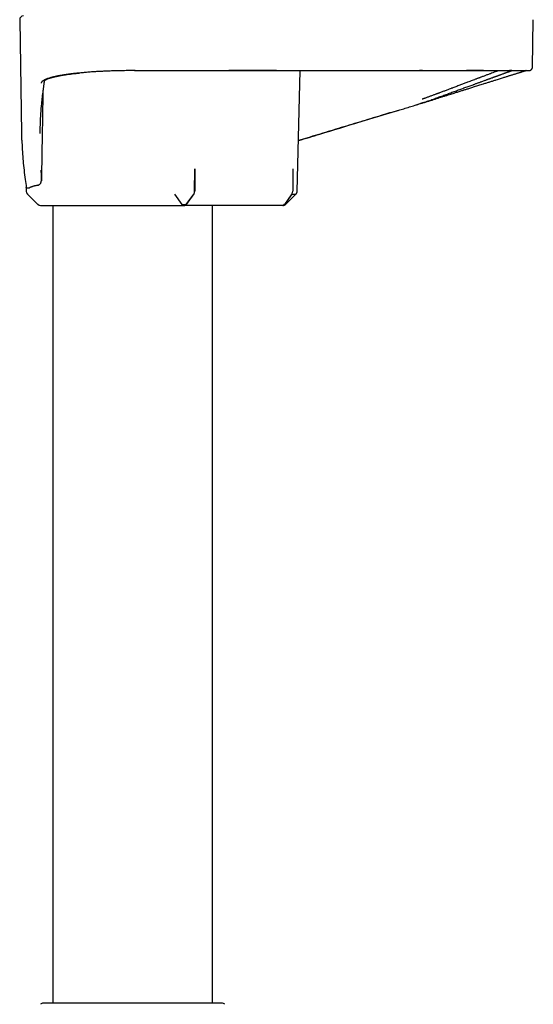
# Model space of a CAD drawing. Header units: millimetres. Extents: x 8 to 937, y 12 to 1913.
# Tile 15 of 25: x 120 to 191, y 1196 to 1331. Entities that reach past the tile are written whole.
import ezdxf

# ---------------------------------------------------------------- set-up
doc = ezdxf.new("R2010")
doc.units = ezdxf.units.MM

msp = doc.modelspace()

# ---------------------------------------------------------------- linework, layer by layer
at = {"color": 7, "linetype": 'Continuous', "lineweight": 30}
for p, q in [((120.15, 1331.11), (120.42, 1315.49)), ((190.52, 1324.61), (190.64, 1331.11)), ((136, 1324.12), (135.39, 1324.12)), ((158.23, 1307.52), (158.63, 1324.12)), ((175.39, 1324.12), (175.03, 1324.12)), ((175.43, 1324.12), (175.39, 1324.12)), ((188.15, 1324.12), (188.15, 1324.12)), ((188.16, 1324.12), (188.16, 1324.12)), ((189.58, 1324.12), (189.6, 1324.12)), ((175.58, 1319.72), (174.5, 1319.39)), ((144.15, 1307.52), (144.19, 1310.62)), ((144.19, 1310.62), (144.19, 1307.58)), ((157.62, 1310.62), (157.62, 1307.58)), ((121.05, 1308.07), (121.06, 1307.52)), ((121.21, 1307.17), (122.65, 1305.76)), ((141.39, 1307.17), (142.39, 1305.76)), ((143.99, 1307.17), (142.97, 1305.76)), ((142.98, 1305.73), (144.04, 1307.17)), ((143.03, 1305.76), (144.08, 1307.22)), ((157.52, 1307.22), (156.51, 1305.76)), ((156.52, 1305.76), (157.53, 1307.17)), ((156.63, 1305.76), (158.09, 1307.19)), ((124.69, 1305.62), (124.69, 1196.12)), ((135.18, 1305.62), (142.62, 1305.62)), ((142.75, 1305.62), (142.78, 1305.62)), ((156.26, 1305.62), (142.78, 1305.62)), ((146.59, 1196.12), (146.59, 1305.62))]:
    msp.add_line(p, q, dxfattribs=at)
at = {"color": 7, "linetype": 'Continuous', "lineweight": 30, "flags": 128}
for points in [[(148.84, 1324.12), (148.85, 1324.12), (148.86, 1324.12)], [(142.39, 1305.76), (142.39, 1305.76), (142.39, 1305.76), (142.39, 1305.76), (142.39, 1305.76), (142.39, 1305.76), (142.39, 1305.76), (142.39, 1305.76), (142.39, 1305.76), (142.39, 1305.76), (142.39, 1305.76), (142.39, 1305.76), (142.39, 1305.76), (142.41, 1305.76), (142.43, 1305.76), (142.45, 1305.76), (142.52, 1305.76), (142.59, 1305.76), (142.68, 1305.76), (142.76, 1305.76), (142.83, 1305.76), (142.86, 1305.76), (142.89, 1305.76), (142.92, 1305.76), (142.95, 1305.76), (142.97, 1305.76)]]:
    msp.add_lwpolyline(points, dxfattribs=at)
at = {"color": 7, "linetype": 'Continuous', "lineweight": 30}
for centre, radius, start, end in [((120.65, 1331.12), 0.5, 90, 181), ((121.56, 1307.53), 0.5, 181, 225.5), ((123, 1306.12), 0.5, 225.5, 270), ((123.41, 1195.52), 0.6, 90, 134.75), ((147.88, 1195.52), 0.6, 45.25, 90)]:
    msp.add_arc(centre, radius, start, end, dxfattribs=at)
for centre, ratio, start_param, end_param in [((143.79, 1307.53), 0.719449, 3.91826, 4.694954), ((143.83, 1307.58), 0.719449, 3.926991, 4.712389), ((157.28, 1307.58), 0.694764, 3.926991, 4.712389), ((142.78, 1306.12), 0.719449, 3.141593, 3.926991), ((156.26, 1306.12), 0.694764, 3.141593, 3.926991)]:
    msp.add_ellipse(centre, major_axis=(0, 0.5), ratio=ratio, start_param=start_param, end_param=end_param, dxfattribs=at)
for points, knots in [([(135.39, 1324.12), (135.25, 1324.12), (134.96, 1324.12), (134.52, 1324.11), (134.05, 1324.1), (133.55, 1324.09), (133.11, 1324.08), (132.73, 1324.07), (132.42, 1324.06), (132.1, 1324.05), (131.8, 1324.03), (131.49, 1324.02), (131.18, 1324), (130.86, 1323.99), (130.56, 1323.97), (130.28, 1323.95), (129.98, 1323.93), (129.66, 1323.91), (129.33, 1323.88), (129, 1323.85), (128.68, 1323.82), (128.38, 1323.79), (128.12, 1323.77), (127.9, 1323.74), (127.7, 1323.72), (127.53, 1323.7), (127.35, 1323.68), (127.16, 1323.66), (126.96, 1323.63), (126.75, 1323.6), (126.54, 1323.57), (126.33, 1323.54), (126.1, 1323.5), (125.94, 1323.48), (125.86, 1323.46), (125.85, 1323.46), (125.84, 1323.46), (125.83, 1323.46), (125.81, 1323.45), (125.78, 1323.45), (125.73, 1323.44), (125.67, 1323.43), (125.6, 1323.42), (125.51, 1323.4), (125.39, 1323.38), (125.26, 1323.35), (125.11, 1323.32), (124.99, 1323.29), (124.91, 1323.27), (124.86, 1323.26), (124.81, 1323.25), (124.76, 1323.24), (124.72, 1323.23), (124.65, 1323.21), (124.51, 1323.18), (124.31, 1323.12), (124.15, 1323.07), (124.05, 1323.04), (124.01, 1323.02), (123.96, 1323.01), (123.92, 1322.99), (123.88, 1322.98), (123.83, 1322.96), (123.75, 1322.93), (123.66, 1322.89), (123.57, 1322.85), (123.48, 1322.8), (123.4, 1322.75), (123.32, 1322.7), (123.26, 1322.65), (123.21, 1322.61), (123.17, 1322.57), (123.14, 1322.54), (123.12, 1322.5), (123.11, 1322.47), (123.1, 1322.45), (123.09, 1322.43), (123.09, 1322.42), (123.09, 1322.41)], [0, 0, 0, 0, 0.021836, 0.045075, 0.069712, 0.09574, 0.123144, 0.139086, 0.156532, 0.17373, 0.190099, 0.205639, 0.224735, 0.242415, 0.258691, 0.274891, 0.290749, 0.310681, 0.330627, 0.350579, 0.370533, 0.390483, 0.406151, 0.421809, 0.434174, 0.44489, 0.457011, 0.470532, 0.485449, 0.499909, 0.515488, 0.532205, 0.550061, 0.569057, 0.571086, 0.571247, 0.571465, 0.572201, 0.574294, 0.577006, 0.580513, 0.585728, 0.592071, 0.599544, 0.610143, 0.62241, 0.636346, 0.651949, 0.656842, 0.661878, 0.667057, 0.672379, 0.677842, 0.680768, 0.694523, 0.722223, 0.749637, 0.755852, 0.762058, 0.768255, 0.774442, 0.780619, 0.787942, 0.797748, 0.81518, 0.8319, 0.847904, 0.868207, 0.88721, 0.904906, 0.92129, 0.936653, 0.950645, 0.963264, 0.97451, 0.984381, 0.992878, 1, 1, 1, 1]), ([(123.55, 1322.75), (123.55, 1322.75), (123.55, 1322.74), (123.55, 1322.75), (123.56, 1322.76), (123.58, 1322.77), (123.59, 1322.78), (123.62, 1322.8), (123.64, 1322.82), (123.67, 1322.84), (123.71, 1322.86), (123.73, 1322.87), (123.76, 1322.89), (123.8, 1322.9), (123.83, 1322.92), (123.91, 1322.96), (124.02, 1323), (124.17, 1323.06), (124.3, 1323.1), (124.42, 1323.13), (124.54, 1323.17), (124.66, 1323.2), (124.79, 1323.23), (124.9, 1323.26), (125.01, 1323.29), (125.11, 1323.31), (125.22, 1323.33), (125.32, 1323.36), (125.43, 1323.38), (125.56, 1323.4), (125.7, 1323.43), (125.86, 1323.46), (126.04, 1323.49), (126.31, 1323.53), (126.66, 1323.59), (127.1, 1323.65), (127.55, 1323.7), (127.97, 1323.75), (128.25, 1323.78), (128.37, 1323.79)], [0, 0, 0, 0, 0.012188, 0.037608, 0.054798, 0.070753, 0.087569, 0.106633, 0.12795, 0.147338, 0.164364, 0.179021, 0.191807, 0.205787, 0.221484, 0.238898, 0.288908, 0.338674, 0.367021, 0.395404, 0.423825, 0.451781, 0.477532, 0.500522, 0.521224, 0.54, 0.558311, 0.576671, 0.595557, 0.616603, 0.639846, 0.665282, 0.692906, 0.722708, 0.783692, 0.843106, 0.901144, 0.957774, 1, 1, 1, 1]), ([(135.89, 1324.12), (137.38, 1324.12), (140.54, 1324.13), (145.37, 1324.13), (150.38, 1324.12), (155.39, 1324.12), (160.4, 1324.12), (165.41, 1324.12), (170.42, 1324.12), (173.76, 1324.12), (175.43, 1324.12)], [0, 0, 0, 0, 0.113182, 0.239858, 0.366549, 0.493238, 0.619923, 0.746611, 0.873303, 1, 1, 1, 1]), ([(155.39, 1324.12), (154.44, 1324.12), (152.26, 1324.12), (150.08, 1324.12), (148.86, 1324.12)], [0, 0, 0, 0, 0.436951, 1, 1, 1, 1]), ([(185.88, 1324.12), (185.83, 1324.1), (185.68, 1324.04), (185.42, 1323.95), (185.09, 1323.83), (184.75, 1323.7), (184.37, 1323.56), (183.98, 1323.41), (183.65, 1323.29), (183.42, 1323.2), (183.28, 1323.15), (183.14, 1323.1), (183, 1323.04), (182.85, 1322.99), (182.7, 1322.93), (182.5, 1322.85), (182.24, 1322.76), (181.93, 1322.64), (181.57, 1322.5), (181.14, 1322.34), (180.66, 1322.15), (180.15, 1321.96), (179.78, 1321.82), (179.57, 1321.74), (179.53, 1321.72), (179.48, 1321.71), (179.43, 1321.69), (179.39, 1321.67), (179.28, 1321.63), (179.11, 1321.57), (178.89, 1321.48), (178.6, 1321.37), (178.22, 1321.24), (177.91, 1321.12), (177.7, 1321.04), (177.62, 1321.01), (177.53, 1320.98), (177.44, 1320.95), (177.36, 1320.91), (177.24, 1320.87), (177.08, 1320.81), (176.89, 1320.74), (176.69, 1320.67), (176.5, 1320.6), (176.31, 1320.53), (176.12, 1320.46), (175.93, 1320.39), (175.77, 1320.33), (175.63, 1320.29), (175.53, 1320.25), (175.45, 1320.22), (175.4, 1320.2), (175.39, 1320.2)], [0, 0, 0, 0, 0.028352, 0.072591, 0.117126, 0.16197, 0.207131, 0.25262, 0.298448, 0.312434, 0.326635, 0.34105, 0.35568, 0.370525, 0.385586, 0.400863, 0.429431, 0.458727, 0.488752, 0.530109, 0.572779, 0.616768, 0.662077, 0.665828, 0.669618, 0.673448, 0.677318, 0.681228, 0.685177, 0.704331, 0.72218, 0.740733, 0.775615, 0.812747, 0.817141, 0.824474, 0.831659, 0.838697, 0.845587, 0.852328, 0.867635, 0.882119, 0.89829, 0.913296, 0.927136, 0.943846, 0.958463, 0.970988, 0.98142, 0.98964, 0.995833, 1, 1, 1, 1]), ([(175.43, 1324.12), (175.62, 1324.12), (176, 1324.12), (176.56, 1324.12), (177.09, 1324.12), (177.6, 1324.12), (178.1, 1324.12), (178.6, 1324.12), (179.1, 1324.12), (179.61, 1324.12), (180.09, 1324.12), (180.4, 1324.12), (180.55, 1324.12), (180.56, 1324.12)], [0, 0, 0, 0, 0.108657, 0.213886, 0.315726, 0.414208, 0.509354, 0.601182, 0.707011, 0.808098, 0.904458, 0.996103, 1, 1, 1, 1]), ([(175.56, 1319.73), (175.78, 1319.81), (176.23, 1319.96), (176.89, 1320.2), (177.55, 1320.44), (178.2, 1320.67), (178.84, 1320.91), (179.47, 1321.14), (180.09, 1321.36), (180.68, 1321.58), (181.26, 1321.79), (181.82, 1321.99), (182.24, 1322.14), (182.52, 1322.24), (182.68, 1322.3), (182.85, 1322.36), (183.01, 1322.42), (183.17, 1322.48), (183.32, 1322.53), (183.5, 1322.6), (183.7, 1322.67), (183.92, 1322.75), (184.11, 1322.82), (184.27, 1322.88), (184.4, 1322.93), (184.52, 1322.97), (184.63, 1323.01), (184.76, 1323.06), (184.89, 1323.11), (185.02, 1323.15), (185.14, 1323.2), (185.27, 1323.25), (185.41, 1323.3), (185.55, 1323.35), (185.68, 1323.39), (185.8, 1323.44), (185.89, 1323.47), (185.98, 1323.5), (186.05, 1323.53), (186.12, 1323.56), (186.18, 1323.58), (186.27, 1323.61), (186.41, 1323.66), (186.57, 1323.72), (186.72, 1323.77), (186.85, 1323.82), (186.97, 1323.86), (187.09, 1323.91), (187.21, 1323.95), (187.31, 1323.99), (187.41, 1324.02), (187.49, 1324.05), (187.56, 1324.07), (187.61, 1324.09), (187.64, 1324.1), (187.66, 1324.11), (187.67, 1324.11), (187.67, 1324.12)], [0, 0, 0, 0, 0.036032, 0.072027, 0.107976, 0.143867, 0.179686, 0.215414, 0.251035, 0.285904, 0.320806, 0.355716, 0.390611, 0.39938, 0.410856, 0.422396, 0.433546, 0.444305, 0.454674, 0.464652, 0.481934, 0.497909, 0.512588, 0.52354, 0.533655, 0.542928, 0.551655, 0.562121, 0.573755, 0.583714, 0.594394, 0.605794, 0.617912, 0.631335, 0.644773, 0.655347, 0.66505, 0.673881, 0.681843, 0.688935, 0.695158, 0.700869, 0.720865, 0.74249, 0.759492, 0.777406, 0.79624, 0.815993, 0.836666, 0.858181, 0.879206, 0.902552, 0.924617, 0.945397, 0.964888, 0.983089, 1, 1, 1, 1]), ([(175.58, 1319.72), (175.74, 1319.77), (176.05, 1319.87), (176.51, 1320.01), (176.95, 1320.15), (177.36, 1320.28), (177.76, 1320.41), (178.15, 1320.53), (178.55, 1320.65), (178.93, 1320.78), (179.29, 1320.89), (179.62, 1320.99), (179.93, 1321.09), (180.21, 1321.18), (180.46, 1321.26), (180.7, 1321.33), (181.01, 1321.43), (181.37, 1321.54), (181.74, 1321.66), (182.05, 1321.76), (182.32, 1321.84), (182.59, 1321.93), (182.87, 1322.02), (183.17, 1322.11), (183.48, 1322.21), (183.84, 1322.32), (184.25, 1322.45), (184.69, 1322.59), (185.13, 1322.72), (185.51, 1322.85), (185.85, 1322.95), (186.14, 1323.04), (186.4, 1323.12), (186.64, 1323.2), (186.85, 1323.26), (187.05, 1323.32), (187.22, 1323.38), (187.38, 1323.43), (187.54, 1323.48), (187.71, 1323.53), (187.88, 1323.58), (188.05, 1323.64), (188.23, 1323.69), (188.4, 1323.75), (188.58, 1323.8), (188.74, 1323.85), (188.89, 1323.9), (189.02, 1323.94), (189.15, 1323.98), (189.26, 1324.01), (189.36, 1324.04), (189.45, 1324.07), (189.53, 1324.09), (189.58, 1324.11), (189.6, 1324.12)], [0, 0, 0, 0, 0.023813, 0.046646, 0.068504, 0.08939, 0.109305, 0.128252, 0.149342, 0.16909, 0.187498, 0.204567, 0.220573, 0.235192, 0.248505, 0.261287, 0.273731, 0.297195, 0.319362, 0.33467, 0.349314, 0.364419, 0.380621, 0.397918, 0.416309, 0.435793, 0.463758, 0.492131, 0.520905, 0.550075, 0.571463, 0.592213, 0.61176, 0.630122, 0.647314, 0.663345, 0.678226, 0.691593, 0.705963, 0.721353, 0.737756, 0.755157, 0.773536, 0.794134, 0.814808, 0.835593, 0.856505, 0.877554, 0.898749, 0.92057, 0.938893, 0.958298, 0.978807, 1, 1, 1, 1]), ([(180.56, 1324.12), (180.64, 1324.12), (180.94, 1324.12), (181.43, 1324.12), (182.05, 1324.12), (182.64, 1324.12), (183.16, 1324.12), (183.5, 1324.12), (183.68, 1324.12), (183.75, 1324.12), (183.84, 1324.12), (183.93, 1324.12), (184.01, 1324.12), (184.16, 1324.12), (184.36, 1324.12), (184.62, 1324.12), (184.85, 1324.12), (185.07, 1324.12), (185.27, 1324.12), (185.44, 1324.12), (185.59, 1324.12), (185.73, 1324.12), (185.84, 1324.12), (185.93, 1324.12), (186, 1324.12), (186.04, 1324.12), (186.08, 1324.12), (186.12, 1324.12), (186.18, 1324.12), (186.24, 1324.12), (186.3, 1324.12), (186.36, 1324.12), (186.41, 1324.12), (186.59, 1324.12), (186.88, 1324.12), (187.2, 1324.12), (187.45, 1324.12), (187.59, 1324.12), (187.68, 1324.12), (187.73, 1324.12), (187.77, 1324.12), (187.81, 1324.12), (187.85, 1324.12), (187.88, 1324.12), (187.94, 1324.12), (188.03, 1324.12), (188.15, 1324.12), (188.28, 1324.12), (188.42, 1324.12), (188.56, 1324.12), (188.71, 1324.12), (188.83, 1324.12), (188.92, 1324.12), (188.99, 1324.12), (189.06, 1324.12), (189.13, 1324.12), (189.19, 1324.12), (189.26, 1324.12), (189.32, 1324.12), (189.38, 1324.12), (189.42, 1324.12), (189.45, 1324.12), (189.47, 1324.12), (189.48, 1324.12), (189.49, 1324.12)], [0, 0, 0, 0, 0.016752, 0.059689, 0.1026, 0.145489, 0.18836, 0.218468, 0.222411, 0.229212, 0.236081, 0.242831, 0.249463, 0.255976, 0.278265, 0.299042, 0.318306, 0.337269, 0.354496, 0.369987, 0.38374, 0.395753, 0.406006, 0.414527, 0.421314, 0.426369, 0.427881, 0.431897, 0.437812, 0.443727, 0.449642, 0.455557, 0.461472, 0.467386, 0.509622, 0.551849, 0.575494, 0.599138, 0.604445, 0.609753, 0.615061, 0.620368, 0.625676, 0.630983, 0.635519, 0.650786, 0.667761, 0.686447, 0.708652, 0.732857, 0.759053, 0.787242, 0.802803, 0.81891, 0.835565, 0.853444, 0.871037, 0.887921, 0.912337, 0.9351, 0.95621, 0.975669, 0.993476, 1, 1, 1, 1]), ([(183.82, 1324.12), (183.76, 1324.12), (183.61, 1324.12), (183.35, 1324.12), (183.13, 1324.12), (183.01, 1324.12), (183, 1324.12), (183, 1324.12), (182.98, 1324.12), (182.95, 1324.12), (182.91, 1324.12), (182.85, 1324.12), (182.77, 1324.12), (182.68, 1324.12), (182.55, 1324.12), (182.39, 1324.12), (182.2, 1324.12), (181.98, 1324.12), (181.79, 1324.12), (181.65, 1324.12), (181.57, 1324.12), (181.5, 1324.12), (181.46, 1324.12), (181.45, 1324.12)], [0, 0, 0, 0, 0.078258, 0.211216, 0.352422, 0.364505, 0.365648, 0.367153, 0.372128, 0.386007, 0.403808, 0.426715, 0.460645, 0.501814, 0.550227, 0.618788, 0.698042, 0.787984, 0.888603, 0.920142, 0.952598, 0.98597, 1, 1, 1, 1]), ([(187.67, 1324.12), (187.67, 1324.12), (187.66, 1324.12), (187.62, 1324.12), (187.55, 1324.12), (187.47, 1324.12), (187.4, 1324.12), (187.38, 1324.12)], [0, 0, 0, 0, 0.199681, 0.408072, 0.625092, 0.850626, 1, 1, 1, 1]), ([(189.49, 1324.12), (189.5, 1324.12), (189.53, 1324.12), (189.54, 1324.12), (189.55, 1324.12)], [0, 0, 0, 0, 0.1144712, 1, 1, 1, 1]), ([(189.56, 1324.12), (189.57, 1324.12), (189.59, 1324.12), (189.62, 1324.12), (189.65, 1324.12), (189.67, 1324.12), (189.7, 1324.12), (189.72, 1324.12), (189.74, 1324.12), (189.76, 1324.12), (189.77, 1324.12), (189.79, 1324.12), (189.79, 1324.12), (189.79, 1324.12)], [0, 0, 0, 0, 0.092866, 0.187306, 0.283318, 0.380903, 0.480061, 0.580793, 0.677208, 0.775022, 0.874234, 0.974845, 1, 1, 1, 1]), ([(189.65, 1324.12), (189.65, 1324.12), (189.64, 1324.12), (189.63, 1324.12), (189.63, 1324.12)], [0, 0, 0, 0, 0.174052, 1, 1, 1, 1]), ([(189.78, 1324.12), (189.8, 1324.12), (189.86, 1324.12), (189.93, 1324.12), (190, 1324.12), (190.02, 1324.12), (190.03, 1324.12), (190.01, 1324.12), (190.01, 1324.12)], [0, 0, 0, 0, 0.066497, 0.285886, 0.505275, 0.724664, 0.944053, 1, 1, 1, 1]), ([(190.02, 1324.12), (190.02, 1324.12), (190.02, 1324.12), (190.03, 1324.12), (190.04, 1324.12), (190.05, 1324.12), (190.06, 1324.12), (190.07, 1324.12), (190.08, 1324.12), (190.09, 1324.12), (190.1, 1324.12), (190.11, 1324.13), (190.11, 1324.13), (190.12, 1324.13), (190.13, 1324.13), (190.13, 1324.13), (190.14, 1324.13), (190.15, 1324.14), (190.17, 1324.14), (190.19, 1324.14), (190.21, 1324.15), (190.23, 1324.16), (190.25, 1324.17), (190.28, 1324.19), (190.3, 1324.2), (190.32, 1324.21), (190.33, 1324.22), (190.34, 1324.23), (190.36, 1324.25), (190.39, 1324.28), (190.42, 1324.31), (190.45, 1324.36), (190.48, 1324.41), (190.5, 1324.47), (190.52, 1324.54), (190.52, 1324.58), (190.52, 1324.61)], [0, 0, 0, 0, 0.018256, 0.102193, 0.183561, 0.262361, 0.338591, 0.41096, 0.480851, 0.548264, 0.613199, 0.64899, 0.683981, 0.718173, 0.751564, 0.783521, 0.812853, 0.839536, 0.863575, 0.884978, 0.903757, 0.919926, 0.933513, 0.944561, 0.953155, 0.956585, 0.957372, 0.958452, 0.962081, 0.96566, 0.970205, 0.975995, 0.981155, 0.986945, 0.993268, 1, 1, 1, 1]), ([(122.98, 1316.41), (122.98, 1316.56), (123, 1317.16), (123.06, 1318.22), (123.16, 1319.43), (123.27, 1320.49), (123.35, 1321.17), (123.41, 1321.63), (123.44, 1321.87), (123.47, 1322.11), (123.51, 1322.34), (123.54, 1322.55), (123.56, 1322.7), (123.57, 1322.76)], [0, 0, 0, 0, 0.069821, 0.285286, 0.500796, 0.643075, 0.785291, 0.822547, 0.859912, 0.897432, 0.935076, 0.972814, 1, 1, 1, 1]), ([(123.33, 1321.01), (123.33, 1320.93), (123.32, 1320.17), (123.29, 1318.72), (123.26, 1316.71), (123.22, 1314.73), (123.19, 1312.79), (123.16, 1310.88), (123.14, 1309.61), (123.12, 1308.99)], [0, 0, 0, 0, 0.0196877, 0.1909504, 0.3598152, 0.5233305, 0.684533, 0.8434228, 1, 1, 1, 1]), ([(158.4, 1314.51), (159.37, 1314.81), (162.19, 1315.66), (166.63, 1317.01), (170.35, 1318.14), (172.49, 1318.78), (173.25, 1319.01), (174.02, 1319.24), (174.79, 1319.47), (175.3, 1319.65), (175.56, 1319.73)], [0, 0, 0, 0, 0.170282, 0.492544, 0.776088, 0.820638, 0.865189, 0.909846, 0.954743, 1, 1, 1, 1]), ([(172.09, 1318.65), (171.31, 1318.42), (169.56, 1317.89), (166.83, 1317.06), (163.92, 1316.18), (161.11, 1315.33), (159.27, 1314.77), (158.4, 1314.51)], [0, 0, 0, 0, 0.1711543, 0.3839994, 0.5968452, 0.8096891, 1, 1, 1, 1]), ([(120.45, 1314.57), (120.44, 1314.71), (120.43, 1315.02), (120.43, 1315.32), (120.43, 1315.49)], [0, 0, 0, 0, 0.464713, 1, 1, 1, 1]), ([(122.95, 1315.49), (122.95, 1315.55), (122.95, 1315.64), (122.96, 1315.73), (122.96, 1315.76), (122.96, 1315.77), (122.96, 1315.77), (122.96, 1315.78), (122.96, 1315.79), (122.96, 1315.8), (122.96, 1315.84), (122.96, 1315.92), (122.96, 1316.05), (122.97, 1316.22), (122.97, 1316.35), (122.98, 1316.41), (122.98, 1316.42)], [0, 0, 0, 0, 0.211722, 0.280105, 0.289091, 0.298083, 0.307083, 0.31609, 0.320369, 0.324458, 0.368353, 0.447134, 0.589084, 0.783705, 0.981304, 1, 1, 1, 1]), ([(120.45, 1314.56), (120.45, 1314.45), (120.47, 1313.92), (120.52, 1312.97), (120.61, 1311.71), (120.74, 1310.45), (120.88, 1309.23), (121, 1308.44), (121.06, 1308.06)], [0, 0, 0, 0, 0.050621, 0.24446, 0.438343, 0.632295, 0.82629, 1, 1, 1, 1]), ([(123.13, 1308.99), (123.13, 1309.15), (123.13, 1309.48), (123.12, 1309.96), (123.11, 1310.29), (123.1, 1310.45)], [0, 0, 0, 0, 0.33322, 0.666526, 1, 1, 1, 1]), ([(122.62, 1308.38), (122.65, 1308.39), (122.71, 1308.41), (122.79, 1308.45), (122.87, 1308.5), (122.95, 1308.57), (123.01, 1308.64), (123.05, 1308.71), (123.08, 1308.78), (123.1, 1308.83), (123.11, 1308.89), (123.12, 1308.94), (123.12, 1308.97), (123.13, 1308.99)], [0, 0, 0, 0, 0.141326, 0.283256, 0.424791, 0.565574, 0.663818, 0.761892, 0.81978, 0.87758, 0.920422, 0.963199, 1, 1, 1, 1]), ([(121.49, 1308.03), (121.45, 1308.01), (121.38, 1307.98), (121.28, 1307.96), (121.22, 1307.96), (121.2, 1307.96), (121.19, 1307.96), (121.18, 1307.96), (121.17, 1307.97), (121.17, 1307.97), (121.16, 1307.97), (121.15, 1307.97), (121.13, 1307.98), (121.11, 1307.99), (121.09, 1308), (121.08, 1308.02), (121.06, 1308.04), (121.05, 1308.05), (121.06, 1308.06), (121.06, 1308.06)], [0, 0, 0, 0, 0.141186, 0.292822, 0.435124, 0.451623, 0.468228, 0.484941, 0.501761, 0.518688, 0.535722, 0.552864, 0.598127, 0.654665, 0.72248, 0.801577, 0.891955, 0.993618, 1, 1, 1, 1]), ([(122.62, 1308.38), (122.56, 1308.37), (122.44, 1308.34), (122.28, 1308.3), (122.12, 1308.26), (121.97, 1308.21), (121.84, 1308.17), (121.71, 1308.12), (121.59, 1308.08), (121.52, 1308.04), (121.49, 1308.03)], [0, 0, 0, 0, 0.124028, 0.248056, 0.372467, 0.496878, 0.62246, 0.748043, 0.874021, 1, 1, 1, 1]), ([(157.53, 1307.17), (157.56, 1307.17), (157.61, 1307.18), (157.68, 1307.18), (157.74, 1307.18), (157.79, 1307.18), (157.84, 1307.18), (157.89, 1307.18), (157.97, 1307.18), (158.04, 1307.18), (158.08, 1307.18), (158.07, 1307.18), (158.07, 1307.18)], [0, 0, 0, 0, 0.065478, 0.170648, 0.22359, 0.282647, 0.347775, 0.418948, 0.496158, 0.743164, 0.98928, 1, 1, 1, 1]), ([(158.07, 1307.18), (158.09, 1307.21), (158.13, 1307.25), (158.18, 1307.34), (158.21, 1307.43), (158.22, 1307.5), (158.22, 1307.53)], [0, 0, 0, 0, 0.247565, 0.500022, 0.752466, 1, 1, 1, 1]), ([(142.75, 1305.62), (142.76, 1305.62), (142.79, 1305.62), (142.84, 1305.63), (142.91, 1305.66), (142.95, 1305.7), (142.97, 1305.72), (142.98, 1305.73)], [0, 0, 0, 0, 0.069086, 0.382192, 0.62546, 0.875787, 1, 1, 1, 1]), ([(142.98, 1305.73), (142.98, 1305.73), (142.97, 1305.74), (142.97, 1305.75), (142.97, 1305.75), (142.97, 1305.76), (142.97, 1305.76), (142.97, 1305.76)], [0, 0, 0, 0, 0.362254, 0.696311, 0.839522, 0.966325, 1, 1, 1, 1]), ([(156.27, 1305.62), (156.28, 1305.62), (156.31, 1305.62), (156.36, 1305.62), (156.4, 1305.63), (156.46, 1305.65), (156.51, 1305.68), (156.57, 1305.71), (156.61, 1305.75), (156.63, 1305.76)], [0, 0, 0, 0, 0.101084, 0.231823, 0.368503, 0.50824, 0.657226, 0.822014, 1, 1, 1, 1]), ([(156.49, 1305.74), (156.49, 1305.74), (156.5, 1305.75), (156.51, 1305.75), (156.51, 1305.76), (156.52, 1305.76), (156.52, 1305.76)], [0, 0, 0, 0, 0.377888, 0.655946, 0.878304, 1, 1, 1, 1]), ([(156.63, 1305.76), (156.63, 1305.76), (156.63, 1305.76), (156.63, 1305.76), (156.63, 1305.76)], [0, 0, 0, 0, 0.641719, 1, 1, 1, 1]), ([(123, 1305.62), (123, 1305.62), (123, 1305.62), (123.02, 1305.62), (123.04, 1305.62), (123.09, 1305.62), (123.14, 1305.62), (123.21, 1305.62), (123.3, 1305.62), (123.39, 1305.62), (123.52, 1305.62), (123.68, 1305.62), (123.88, 1305.62), (124.11, 1305.62), (124.36, 1305.62), (124.64, 1305.62), (124.94, 1305.62), (125.27, 1305.62), (125.62, 1305.62), (126, 1305.62), (126.39, 1305.62), (126.8, 1305.62), (127.2, 1305.62), (127.57, 1305.62), (127.91, 1305.62), (128.26, 1305.62), (128.61, 1305.62), (128.98, 1305.62), (129.35, 1305.62), (129.73, 1305.62), (130.19, 1305.62), (130.71, 1305.62), (131.32, 1305.62), (131.94, 1305.62), (132.57, 1305.62), (133, 1305.62), (133.21, 1305.62)], [0, 0, 0, 0, 0.01391, 0.038012, 0.062037, 0.086011, 0.10996, 0.133911, 0.157891, 0.181925, 0.20604, 0.239843, 0.273503, 0.307094, 0.340688, 0.374358, 0.408178, 0.44243, 0.476534, 0.510566, 0.5446, 0.578714, 0.612983, 0.638023, 0.662977, 0.687873, 0.712741, 0.737611, 0.762513, 0.787475, 0.812529, 0.850119, 0.88756, 0.924954, 0.9624, 1, 1, 1, 1]), ([(133.21, 1305.62), (133.33, 1305.62), (133.58, 1305.62), (133.93, 1305.62), (134.27, 1305.62), (134.6, 1305.62), (134.91, 1305.62), (135.09, 1305.62), (135.18, 1305.62)], [0, 0, 0, 0, 0.166442, 0.332414, 0.499463, 0.666063, 0.832383, 1, 1, 1, 1]), ([(142.62, 1305.62), (142.62, 1305.62), (142.63, 1305.62), (142.65, 1305.62), (142.67, 1305.62), (142.69, 1305.62), (142.72, 1305.62), (142.74, 1305.62), (142.75, 1305.62), (142.75, 1305.62)], [0, 0, 0, 0, 0.123156, 0.243397, 0.367344, 0.50107, 0.749431, 0.842017, 1, 1, 1, 1]), ([(156.27, 1305.62), (156.27, 1305.62), (156.27, 1305.62), (156.28, 1305.62), (156.28, 1305.62), (156.27, 1305.62), (156.27, 1305.62), (156.26, 1305.62), (156.25, 1305.62)], [0, 0, 0, 0, 0.104161, 0.281694, 0.465555, 0.644398, 0.819614, 1, 1, 1, 1]), ([(135.64, 1196.12), (135.5, 1196.12), (135.22, 1196.12), (134.81, 1196.12), (134.39, 1196.12), (133.98, 1196.12), (133.56, 1196.12), (133.11, 1196.12), (132.63, 1196.12), (132.12, 1196.12), (131.63, 1196.12), (131.15, 1196.12), (130.68, 1196.12), (130.23, 1196.12), (129.8, 1196.12), (129.37, 1196.12), (128.94, 1196.12), (128.53, 1196.12), (128.12, 1196.12), (127.73, 1196.12), (127.35, 1196.12), (126.96, 1196.12), (126.55, 1196.12), (126.14, 1196.12), (125.76, 1196.12), (125.42, 1196.12), (125.14, 1196.12), (124.89, 1196.12), (124.67, 1196.12), (124.46, 1196.12), (124.27, 1196.12), (124.11, 1196.12), (123.97, 1196.12), (123.84, 1196.12), (123.73, 1196.12), (123.64, 1196.12), (123.55, 1196.12), (123.47, 1196.12), (123.42, 1196.12), (123.41, 1196.12), (123.41, 1196.12)], [0, 0, 0, 0, 0.021781, 0.043517, 0.065233, 0.086956, 0.108711, 0.131349, 0.15852, 0.18565, 0.212787, 0.239983, 0.265762, 0.291474, 0.31716, 0.342863, 0.368624, 0.394954, 0.421213, 0.447444, 0.473693, 0.500005, 0.532903, 0.565707, 0.598503, 0.631381, 0.65716, 0.682872, 0.708558, 0.734261, 0.760022, 0.783119, 0.806162, 0.82918, 0.852204, 0.875264, 0.897525, 0.931689, 0.965815, 1, 1, 1, 1]), ([(147.88, 1196.12), (147.88, 1196.12), (147.87, 1196.12), (147.85, 1196.12), (147.82, 1196.12), (147.77, 1196.12), (147.7, 1196.12), (147.61, 1196.12), (147.5, 1196.12), (147.36, 1196.12), (147.2, 1196.12), (147.02, 1196.12), (146.83, 1196.12), (146.62, 1196.12), (146.39, 1196.12), (146.15, 1196.12), (145.88, 1196.12), (145.6, 1196.12), (145.3, 1196.12), (144.98, 1196.12), (144.65, 1196.12), (144.27, 1196.12), (143.84, 1196.12), (143.36, 1196.12), (142.86, 1196.12), (142.38, 1196.12), (141.92, 1196.12), (141.49, 1196.12), (141.05, 1196.12), (140.6, 1196.12), (140.16, 1196.12), (139.73, 1196.12), (139.31, 1196.12), (138.89, 1196.12), (138.46, 1196.12), (138.03, 1196.12), (137.53, 1196.12), (136.95, 1196.12), (136.3, 1196.12), (135.86, 1196.12), (135.64, 1196.12)], [0, 0, 0, 0, 0.021785, 0.043523, 0.06524, 0.086962, 0.108713, 0.131349, 0.15852, 0.185649, 0.212787, 0.239983, 0.265762, 0.291474, 0.31716, 0.342863, 0.368624, 0.394954, 0.421213, 0.447444, 0.473693, 0.500005, 0.532903, 0.565707, 0.598503, 0.631381, 0.65716, 0.682872, 0.708558, 0.734261, 0.760022, 0.783119, 0.806162, 0.82918, 0.852204, 0.875264, 0.897522, 0.931683, 0.965809, 1, 1, 1, 1])]:
    msp.add_open_spline(points, degree=3, knots=knots, dxfattribs=at)
msp.add_open_spline([(142.62, 1305.62), (142.59, 1305.62), (142.55, 1305.62), (142.49, 1305.65), (142.43, 1305.7), (142.4, 1305.74), (142.39, 1305.76)], degree=3, dxfattribs=at)

doc.saveas('drawing.dxf')
